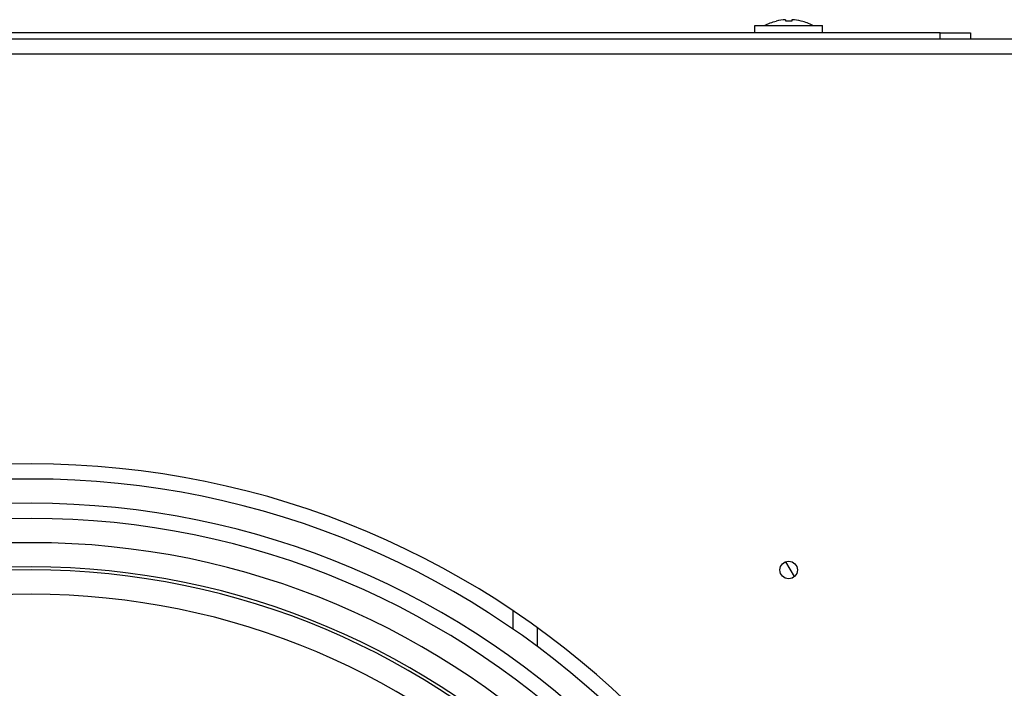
# Model space of a CAD drawing. Header units: millimetres. Extents: x 0 to 941, y -754 to 1172.
# Tile 104 of 105: x 544 to 707, y 1024 to 1134. Entities that reach past the tile are written whole.
import ezdxf

# ---------------------------------------------------------------- set-up
doc = ezdxf.new("R2010")
doc.units = ezdxf.units.MM
doc.layers.add('ORTHO$22', color=7, linetype='CONTINUOUS', true_color=0xffffff)

msp = doc.modelspace()

# ---------------------------------------------------------------- linework, layer by layer
at = {"layer": 'ORTHO$22', "color": 7, "linetype": 'Continuous'}
for p, q in [((665.8, 1131.8), (665.8, 1133)), ((665.8, 1133), (677, 1133)), ((669.35, 1133.74), (669.35, 1133.75)), ((670.9, 1133.74), (670.9, 1133.97)), ((671.9, 1133.97), (671.9, 1133.74)), ((673.45, 1133.75), (673.45, 1133.74)), ((677, 1131.8), (677, 1133)), ((696.4, 1131.8), (497.4, 1131.8)), ((696.4, 1131.8), (701.4, 1131.8)), ((701.4, 1131.8), (701.4, 1130.8)), ((196.5, 1130.8), (916.3, 1130.8)), ((672.34, 1042.1), (670.91, 1044.57)), ((625.9, 1033.43), (625.9, 1036.46))]:
    msp.add_line(p, q, dxfattribs=at)
at = {"layer": 'ORTHO$22', "color": 252, "linetype": 'Continuous'}
for p, q in [((696.4, 1130.8), (696.4, 1131.8)), ((916.3, 1128.3), (196.5, 1128.3)), ((629.9, 1033.67), (629.9, 1030.57))]:
    msp.add_line(p, q, dxfattribs=at)
at = {"layer": 'ORTHO$22', "color": 7, "linetype": 'Continuous', "extrusion": (0, 0, -1)}
for radius in [142.5, 140, 129.5, 125.5, 125, 121]:
    msp.add_circle((-546.4, 918.2), radius, dxfattribs=at)
at = {"layer": 'ORTHO$22', "color": 252, "linetype": 'Continuous', "extrusion": (0, 0, -1)}
for radius in [136, 133.5]:
    msp.add_circle((-546.4, 918.2), radius, dxfattribs=at)
at = {"layer": 'ORTHO$22', "color": 7, "linetype": 'Continuous'}
msp.add_circle((671.4, 1043.2), 1.45, dxfattribs=at)
at = {"layer": 'ORTHO$22', "color": 7, "linetype": 'Continuous', "extrusion": (0, 0, -1)}
msp.add_arc((-671.4, 1125.5), 8.5, 61.9275, 76.044, dxfattribs=at)
at = {"layer": 'ORTHO$22', "color": 7, "linetype": 'Continuous'}
for radius, start, end in [(8.49, 93.7164, 103.9807), (8.25, 86.525, 93.475), (8.49, 76.0193, 86.2836), (8.5, 61.9275, 76.044)]:
    msp.add_arc((671.4, 1125.5), radius, start, end, dxfattribs=at)
for centre, major_axis, start_param, end_param in [((670.87, 1125.5), (0, -8.47), 3.137417, 3.145768), ((671.92, 1125.5), (0, 8.47), 6.27901, 6.287361)]:
    msp.add_ellipse(centre, major_axis=major_axis, ratio=0.707107, start_param=start_param, end_param=end_param, dxfattribs=at)

doc.saveas('drawing.dxf')
